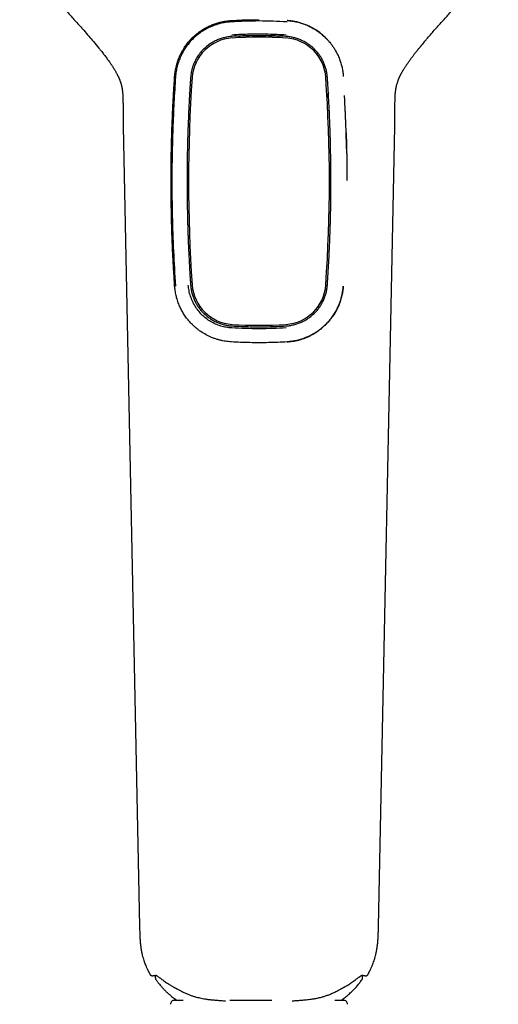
# Model space of a CAD drawing. Header units: millimetres. Extents: x 8 to 1894, y 12 to 2723.
# Tile 59 of 152: x 666 to 729, y 1638 to 1768. Entities that reach past the tile are written whole.
import ezdxf

# ---------------------------------------------------------------- set-up
doc = ezdxf.new("R2010")
doc.units = ezdxf.units.MM

msp = doc.modelspace()

# ---------------------------------------------------------------- linework, layer by layer
at = {"color": 7, "linetype": 'Continuous', "lineweight": 30}
for p, q in [((688.11, 1759.93), (688.14, 1759.93)), ((706.08, 1759.93), (706.11, 1759.93)), ((679.27, 1753.63), (681.41, 1648.38)), ((712.81, 1648.38), (714.95, 1753.63)), ((714.95, 1753.63), (714.95, 1753.63)), ((697.11, 1725.18), (697.11, 1725.18)), ((681.41, 1648.38), (681.41, 1648.38)), ((712.81, 1648.38), (712.81, 1648.38)), ((683.48, 1641.97), (683.48, 1641.65)), ((710.73, 1641.65), (710.73, 1641.97)), ((711.41, 1642.06), (711.41, 1642.06)), ((685.98, 1638.68), (687.15, 1638.68)), ((693.27, 1638.68), (698.81, 1638.68)), ((707.06, 1638.68), (708.24, 1638.68))]:
    msp.add_line(p, q, dxfattribs=at)
at = {"color": 7, "linetype": 'Continuous', "lineweight": 30, "flags": 128}
for points in [[(688.16, 1757.49), (688.05, 1757.79), (687.98, 1758.03)], [(706.23, 1758.04), (706.16, 1757.79), (706.06, 1757.49)]]:
    msp.add_lwpolyline(points, dxfattribs=at)
at = {"color": 7, "linetype": 'Continuous', "lineweight": 30}
for centre, radius, start, end in [((697.11, 1706.77), 58.6, 86.5365, 93.4635), ((697.11, 1760.68), 5, 102.2148, 110.9477), ((697.11, 1760.68), 5, 69.0523, 78.1262), ((697.11, 1760.68), 5, 69.0523, 77.7587), ((693.91, 1759.68), 5.6, 93.4635, 176.0634), ((700.31, 1759.68), 5.6, 3.9366, 86.5365), ((886.45, 1746.43), 198.6, 176.0634, 183.9366), ((507.76, 1746.43), 198.6, 356.0634, 3.9366), ((693.91, 1733.18), 5.6, 183.9366, 266.5365), ((700.31, 1733.18), 5.6, 273.4635, 356.0634), ((697.11, 1786.08), 58.6, 266.5365, 273.4635), ((685.98, 1638.18), 0.5, 90, 182.4813), ((708.24, 1638.18), 0.5, 357.5187, 90)]:
    msp.add_arc(centre, radius, start, end, dxfattribs=at)
for points, knots in [([(665.65, 1775.21), (666.25, 1774.6), (667.43, 1773.38), (669.2, 1771.54), (670.73, 1769.94), (672.01, 1768.56), (673.04, 1767.43), (673.96, 1766.41), (674.52, 1765.75), (674.75, 1765.49)], [0, 0, 0, 0, 0.192117, 0.384162, 0.576172, 0.691379, 0.806595, 0.921833, 1, 1, 1, 1]), ([(718.82, 1764.73), (718.93, 1764.86), (719.36, 1765.38), (720.15, 1766.28), (721.17, 1767.43), (722.21, 1768.56), (723.49, 1769.94), (725.01, 1771.54), (726.78, 1773.38), (727.97, 1774.6), (728.56, 1775.21)], [0, 0, 0, 0, 0.034333, 0.14166, 0.248961, 0.35624, 0.463512, 0.642298, 0.821115, 1, 1, 1, 1]), ([(686.02, 1760.22), (686.03, 1760.32), (686.05, 1760.54), (686.09, 1760.88), (686.16, 1761.24), (686.23, 1761.54), (686.29, 1761.77), (686.33, 1761.93), (686.38, 1762.1), (686.44, 1762.26), (686.5, 1762.43), (686.57, 1762.6), (686.64, 1762.78), (686.75, 1763.03), (686.91, 1763.35), (687.11, 1763.71), (687.31, 1764.04), (687.51, 1764.32), (687.71, 1764.58), (687.9, 1764.81), (688.03, 1764.96), (688.12, 1765.05), (688.15, 1765.08), (688.18, 1765.12), (688.21, 1765.15), (688.23, 1765.18), (688.26, 1765.2), (688.29, 1765.23), (688.45, 1765.39), (688.76, 1765.68), (689.23, 1766.06), (689.73, 1766.39), (690.24, 1766.68), (690.76, 1766.93), (691.29, 1767.14), (691.83, 1767.3), (692.36, 1767.43), (692.9, 1767.52), (693.25, 1767.55), (693.43, 1767.56)], [0, 0, 0, 0, 0.027434, 0.057359, 0.089777, 0.12469, 0.13909, 0.153875, 0.169046, 0.184602, 0.200544, 0.216871, 0.233583, 0.250682, 0.290631, 0.327554, 0.361451, 0.392322, 0.420167, 0.4473, 0.470772, 0.474953, 0.478992, 0.48289, 0.486647, 0.490262, 0.493736, 0.497069, 0.500262, 0.554572, 0.607889, 0.660223, 0.711583, 0.761982, 0.811431, 0.859944, 0.907533, 0.954213, 1, 1, 1, 1]), ([(693.43, 1767.38), (693.19, 1767.36), (692.72, 1767.32), (692.02, 1767.17), (691.34, 1766.97), (690.68, 1766.71), (690.05, 1766.4), (689.46, 1766.02), (688.9, 1765.6), (688.33, 1765.08), (687.76, 1764.44), (687.23, 1763.68), (686.84, 1762.93), (686.55, 1762.22), (686.35, 1761.55), (686.2, 1760.87), (686.16, 1760.41), (686.13, 1760.17)], [0, 0, 0, 0, 0.062511, 0.124964, 0.187412, 0.249897, 0.312408, 0.374905, 0.437385, 0.499876, 0.583205, 0.666552, 0.749903, 0.81243, 0.874949, 0.937473, 1, 1, 1, 1]), ([(693.43, 1767.56), (693.91, 1767.59), (694.89, 1767.64), (696.12, 1767.67), (696.86, 1767.67), (697.11, 1767.67)], [0, 0, 0, 0, 0.3973398, 0.7958015, 1, 1, 1, 1]), ([(700.79, 1767.38), (700.17, 1767.42), (698.95, 1767.48), (697.11, 1767.51), (695.26, 1767.48), (694.04, 1767.42), (693.43, 1767.38)], [0, 0, 0, 0, 0.2499793, 0.4999802, 0.7499945, 1, 1, 1, 1]), ([(700.79, 1767.56), (701, 1767.54), (701.44, 1767.51), (702.11, 1767.38), (702.77, 1767.19), (703.44, 1766.94), (704.09, 1766.62), (704.73, 1766.24), (705.34, 1765.78), (705.74, 1765.42), (705.96, 1765.19), (706.03, 1765.13), (706.09, 1765.06), (706.16, 1764.98), (706.23, 1764.9), (706.35, 1764.77), (706.51, 1764.57), (706.74, 1764.27), (706.99, 1763.9), (707.26, 1763.45), (707.47, 1763.02), (707.63, 1762.65), (707.74, 1762.36), (707.84, 1762.08), (707.92, 1761.8), (707.99, 1761.53), (708.07, 1761.18), (708.14, 1760.74), (708.18, 1760.38), (708.19, 1760.22)], [0, 0, 0, 0, 0.0564843, 0.1146507, 0.174529, 0.2361464, 0.2995279, 0.3646965, 0.4316733, 0.5004777, 0.5075985, 0.515372, 0.5237993, 0.5328802, 0.5426149, 0.5530034, 0.5800761, 0.6107811, 0.6520689, 0.6985035, 0.7500846, 0.7788861, 0.8065593, 0.8331049, 0.858523, 0.8828139, 0.905978, 0.956114, 1, 1, 1, 1]), ([(705.9, 1765.25), (705.75, 1765.4), (705.45, 1765.69), (704.97, 1766.07), (704.46, 1766.4), (703.95, 1766.69), (703.42, 1766.94), (702.89, 1767.15), (702.36, 1767.31), (701.83, 1767.43), (701.31, 1767.52), (700.96, 1767.55), (700.79, 1767.56)], [0, 0, 0, 0, 0.110625, 0.218941, 0.324822, 0.42829, 0.529372, 0.628095, 0.724486, 0.818578, 0.910404, 1, 1, 1, 1]), ([(674.74, 1765.49), (674.94, 1765.26), (675.39, 1764.76), (675.81, 1764.23), (676.05, 1763.93)], [0, 0, 0, 0, 0.443593, 1, 1, 1, 1]), ([(693.55, 1765.47), (693.38, 1765.45), (693.03, 1765.42), (692.51, 1765.31), (692, 1765.16), (691.46, 1764.94), (690.89, 1764.65), (690.31, 1764.25), (689.79, 1763.79), (689.33, 1763.26), (688.93, 1762.69), (688.61, 1762.08), (688.36, 1761.44), (688.19, 1760.77), (688.14, 1760.3), (688.12, 1760.07)], [0, 0, 0, 0, 0.062588, 0.125005, 0.187356, 0.249716, 0.332946, 0.416384, 0.500134, 0.583862, 0.667261, 0.750464, 0.833573, 0.916698, 1, 1, 1, 1]), ([(693.53, 1765.7), (693.93, 1765.72), (694.72, 1765.77), (695.91, 1765.8), (697.11, 1765.81), (698.3, 1765.8), (699.49, 1765.76), (700.29, 1765.71), (700.68, 1765.69)], [0, 0, 0, 0, 0.166715, 0.333416, 0.5001, 0.666758, 0.833361, 1, 1, 1, 1]), ([(700.66, 1765.47), (700.18, 1765.49), (699.24, 1765.54), (697.81, 1765.57), (696.39, 1765.57), (694.97, 1765.54), (694.03, 1765.49), (693.55, 1765.47)], [0, 0, 0, 0, 0.201018, 0.400662, 0.600497, 0.800725, 1, 1, 1, 1]), ([(706.1, 1760.07), (706.08, 1760.25), (706.05, 1760.6), (705.94, 1761.11), (705.79, 1761.61), (705.59, 1762.09), (705.36, 1762.55), (705.08, 1762.99), (704.77, 1763.4), (704.42, 1763.78), (704.03, 1764.13), (703.61, 1764.45), (703.17, 1764.73), (702.7, 1764.96), (702.21, 1765.16), (701.71, 1765.31), (701.19, 1765.42), (700.84, 1765.45), (700.66, 1765.47)], [0, 0, 0, 0, 0.062878, 0.125556, 0.188114, 0.250602, 0.313048, 0.375471, 0.437892, 0.500343, 0.562824, 0.625314, 0.687808, 0.750288, 0.812735, 0.875148, 0.937548, 1, 1, 1, 1]), ([(718.82, 1764.74), (718.65, 1764.53), (718.43, 1764.27), (718.21, 1763.99), (718.16, 1763.93)], [0, 0, 0, 0, 0.772275, 1, 1, 1, 1]), ([(676.05, 1763.93), (676.07, 1763.91), (676.14, 1763.83), (676.26, 1763.68), (676.43, 1763.47), (676.6, 1763.25), (676.76, 1763.04), (676.92, 1762.83), (677.09, 1762.61), (677.24, 1762.39), (677.38, 1762.21), (677.49, 1762.05), (677.59, 1761.91), (677.69, 1761.76), (677.79, 1761.61), (677.87, 1761.48), (677.94, 1761.37), (678.01, 1761.26), (678.07, 1761.16), (678.14, 1761.04), (678.23, 1760.9), (678.31, 1760.76), (678.38, 1760.63), (678.45, 1760.5), (678.5, 1760.39), (678.55, 1760.31), (678.58, 1760.24), (678.61, 1760.17), (678.65, 1760.1), (678.68, 1760.02), (678.71, 1759.95), (678.74, 1759.88), (678.78, 1759.8), (678.81, 1759.72), (678.83, 1759.64), (678.86, 1759.56), (678.89, 1759.48), (678.91, 1759.41), (678.94, 1759.33), (678.97, 1759.23), (678.99, 1759.14), (679.01, 1759.08), (679.02, 1759.03), (679.03, 1758.97), (679.05, 1758.9), (679.07, 1758.83), (679.08, 1758.74), (679.1, 1758.65), (679.12, 1758.56), (679.13, 1758.46), (679.15, 1758.35), (679.16, 1758.24), (679.17, 1758.13), (679.18, 1758), (679.2, 1757.85), (679.21, 1757.67), (679.22, 1757.46), (679.22, 1757.26), (679.23, 1757.08), (679.23, 1756.94), (679.23, 1756.83), (679.23, 1756.73), (679.23, 1756.61), (679.24, 1756.46), (679.24, 1756.26), (679.24, 1756.02), (679.24, 1755.73), (679.24, 1755.39), (679.24, 1755.01), (679.25, 1754.59), (679.25, 1754.12), (679.26, 1753.8), (679.26, 1753.63)], [0, 0, 0, 0, 0.006105, 0.023188, 0.045105, 0.066137, 0.085648, 0.106469, 0.129296, 0.15127, 0.171, 0.184212, 0.19858, 0.215637, 0.231648, 0.245296, 0.257407, 0.268097, 0.279102, 0.292342, 0.30838, 0.325433, 0.342436, 0.358307, 0.372271, 0.383893, 0.392639, 0.401181, 0.412525, 0.422993, 0.432521, 0.443439, 0.456255, 0.46749, 0.478038, 0.489994, 0.502131, 0.514261, 0.526659, 0.539455, 0.550407, 0.556931, 0.562821, 0.57079, 0.580826, 0.591309, 0.601859, 0.614532, 0.627828, 0.639613, 0.650846, 0.663237, 0.67576, 0.686034, 0.701109, 0.716524, 0.733136, 0.750981, 0.762966, 0.77299, 0.780948, 0.786799, 0.794863, 0.805195, 0.817802, 0.834995, 0.855149, 0.878248, 0.904271, 0.933222, 0.965119, 1, 1, 1, 1]), ([(714.95, 1753.63), (714.95, 1753.8), (714.96, 1754.11), (714.97, 1754.56), (714.97, 1754.95), (714.98, 1755.29), (714.98, 1755.58), (714.98, 1755.82), (714.98, 1756.01), (714.98, 1756.16), (714.98, 1756.3), (714.98, 1756.45), (714.98, 1756.63), (714.98, 1756.82), (714.99, 1756.99), (714.99, 1757.13), (714.99, 1757.23), (714.99, 1757.31), (715, 1757.38), (715, 1757.46), (715, 1757.56), (715.01, 1757.67), (715.02, 1757.78), (715.02, 1757.87), (715.03, 1757.96), (715.04, 1758.08), (715.05, 1758.21), (715.07, 1758.33), (715.08, 1758.42), (715.09, 1758.5), (715.11, 1758.64), (715.14, 1758.82), (715.19, 1759.04), (715.26, 1759.27), (715.33, 1759.49), (715.39, 1759.66), (715.43, 1759.77), (715.46, 1759.85), (715.5, 1759.93), (715.53, 1760.02), (715.57, 1760.11), (715.61, 1760.19), (715.64, 1760.26), (715.67, 1760.31), (715.69, 1760.36), (715.72, 1760.41), (715.75, 1760.48), (715.79, 1760.56), (715.84, 1760.65), (715.9, 1760.75), (715.97, 1760.87), (716.03, 1760.98), (716.1, 1761.1), (716.18, 1761.23), (716.27, 1761.37), (716.36, 1761.5), (716.44, 1761.63), (716.51, 1761.74), (716.58, 1761.84), (716.66, 1761.95), (716.76, 1762.1), (716.88, 1762.26), (717, 1762.43), (717.11, 1762.59), (717.22, 1762.72), (717.31, 1762.85), (717.41, 1762.98), (717.52, 1763.13), (717.64, 1763.28), (717.74, 1763.41), (717.85, 1763.54), (717.93, 1763.65), (718.01, 1763.74), (718.07, 1763.83), (718.12, 1763.89), (718.15, 1763.93), (718.16, 1763.93)], [0, 0, 0, 0, 0.034206, 0.064863, 0.091938, 0.115421, 0.135316, 0.151643, 0.164425, 0.173305, 0.182638, 0.193374, 0.205539, 0.219155, 0.233418, 0.241784, 0.248889, 0.254742, 0.259588, 0.265842, 0.274169, 0.284121, 0.293099, 0.300702, 0.307067, 0.318657, 0.331797, 0.343857, 0.354854, 0.365934, 0.377132, 0.405762, 0.437825, 0.469569, 0.504278, 0.52949, 0.539794, 0.551374, 0.563329, 0.575926, 0.588854, 0.600599, 0.610409, 0.617135, 0.622588, 0.629759, 0.63889, 0.64889, 0.658431, 0.673883, 0.687835, 0.700781, 0.713816, 0.729317, 0.743217, 0.758336, 0.772018, 0.783348, 0.793493, 0.804272, 0.818709, 0.836768, 0.854081, 0.870024, 0.883189, 0.89451, 0.906965, 0.922063, 0.93711, 0.951691, 0.962894, 0.973494, 0.982099, 0.989568, 0.997568, 1, 1, 1, 1]), ([(686.02, 1732.63), (686, 1732.99), (685.95, 1733.72), (685.89, 1734.8), (685.83, 1735.88), (685.77, 1736.97), (685.72, 1738.05), (685.68, 1739.17), (685.64, 1740.31), (685.61, 1741.43), (685.59, 1742.47), (685.57, 1743.44), (685.56, 1744.37), (685.55, 1745.04), (685.55, 1745.47), (685.55, 1745.66), (685.55, 1745.85), (685.55, 1746.03), (685.55, 1746.22), (685.55, 1746.43), (685.55, 1746.69), (685.55, 1747), (685.55, 1747.32), (685.55, 1747.61), (685.55, 1747.85), (685.56, 1748.03), (685.56, 1748.15), (685.56, 1748.25), (685.56, 1748.34), (685.56, 1748.45), (685.56, 1748.55), (685.56, 1748.65), (685.56, 1748.76), (685.57, 1749), (685.57, 1749.26), (685.57, 1749.53), (685.58, 1749.68), (685.58, 1749.82), (685.58, 1749.97), (685.58, 1750.14), (685.59, 1750.55), (685.61, 1751.19), (685.62, 1751.89), (685.64, 1752.42), (685.65, 1752.77), (685.66, 1753.11), (685.67, 1753.48), (685.69, 1753.85), (685.7, 1754.25), (685.72, 1754.63), (685.73, 1755.05), (685.75, 1755.5), (685.78, 1755.98), (685.8, 1756.45), (685.82, 1756.92), (685.85, 1757.39), (685.87, 1757.84), (685.9, 1758.26), (685.92, 1758.63), (685.94, 1758.99), (685.97, 1759.36), (685.99, 1759.78), (686.01, 1760.07), (686.02, 1760.22)], [0, 0, 0, 0, 0.039232, 0.078465, 0.117698, 0.156931, 0.196165, 0.235402, 0.277606, 0.320265, 0.356433, 0.391318, 0.424918, 0.457236, 0.464173, 0.471048, 0.477862, 0.484613, 0.491302, 0.497929, 0.508037, 0.519308, 0.531739, 0.542232, 0.550788, 0.557406, 0.562087, 0.564083, 0.56797, 0.571807, 0.575593, 0.579327, 0.58301, 0.586643, 0.605705, 0.611079, 0.616317, 0.621417, 0.626621, 0.63294, 0.639196, 0.671642, 0.702288, 0.715388, 0.728129, 0.740512, 0.752967, 0.76737, 0.781542, 0.795486, 0.809204, 0.827144, 0.844689, 0.861843, 0.878553, 0.895506, 0.913496, 0.928359, 0.942005, 0.954169, 0.967889, 0.983166, 1, 1, 1, 1]), ([(686.13, 1760.17), (686.06, 1759.05), (685.92, 1756.8), (685.77, 1753.35), (685.68, 1749.9), (685.64, 1746.06), (685.69, 1741.84), (685.84, 1737.24), (686.03, 1734.17), (686.13, 1732.64)], [0, 0, 0, 0, 0.124922, 0.24981, 0.374788, 0.499787, 0.666482, 0.833224, 1, 1, 1, 1]), ([(688.12, 1760.07), (688.1, 1759.88), (688.08, 1759.52), (688.04, 1758.99), (688.01, 1758.5), (687.99, 1758.04), (687.96, 1757.57), (687.93, 1757.05), (687.9, 1756.49), (687.87, 1755.92), (687.85, 1755.36), (687.83, 1754.85), (687.81, 1754.36), (687.79, 1753.89), (687.77, 1753.4), (687.75, 1752.92), (687.74, 1752.5), (687.73, 1752.14), (687.72, 1751.84), (687.71, 1751.55), (687.71, 1751.26), (687.7, 1750.93), (687.69, 1750.7), (687.69, 1750.57)], [0, 0, 0, 0, 0.060586, 0.116812, 0.168679, 0.216186, 0.262657, 0.318193, 0.381079, 0.441202, 0.498578, 0.554963, 0.602438, 0.652045, 0.703791, 0.756182, 0.802947, 0.835774, 0.870346, 0.896986, 0.926686, 0.961023, 1, 1, 1, 1]), ([(706.52, 1750.58), (706.52, 1750.72), (706.52, 1750.96), (706.51, 1751.31), (706.5, 1751.63), (706.49, 1751.95), (706.48, 1752.25), (706.47, 1752.51), (706.47, 1752.72), (706.46, 1752.94), (706.45, 1753.16), (706.44, 1753.39), (706.43, 1753.75), (706.41, 1754.22), (706.39, 1754.79), (706.37, 1755.34), (706.34, 1755.89), (706.31, 1756.45), (706.28, 1757.05), (706.25, 1757.64), (706.22, 1758.16), (706.19, 1758.59), (706.17, 1758.95), (706.15, 1759.3), (706.13, 1759.67), (706.11, 1759.93), (706.1, 1760.07)], [0, 0, 0, 0, 0.040942, 0.077369, 0.109281, 0.141965, 0.178707, 0.20173, 0.223934, 0.245319, 0.269508, 0.29432, 0.31869, 0.381792, 0.441739, 0.49854, 0.555246, 0.615047, 0.677958, 0.743992, 0.803228, 0.842749, 0.881888, 0.916117, 0.955487, 1, 1, 1, 1]), ([(706.05, 1757.49), (706.1, 1757.61), (706.16, 1757.79), (706.21, 1757.97), (706.23, 1758.03)], [0, 0, 0, 0, 0.667449, 1, 1, 1, 1]), ([(708.62, 1750.69), (708.61, 1750.95), (708.6, 1751.46), (708.58, 1752.19), (708.56, 1752.87), (708.54, 1753.5), (708.52, 1754.02), (708.5, 1754.43), (708.49, 1754.76), (708.48, 1755.06), (708.47, 1755.36), (708.45, 1755.68), (708.43, 1756.06), (708.41, 1756.49), (708.39, 1756.96), (708.37, 1757.36), (708.35, 1757.61), (708.35, 1757.69)], [0, 0, 0, 0, 0.111753, 0.216072, 0.312962, 0.402427, 0.484472, 0.534177, 0.580707, 0.624066, 0.664258, 0.708342, 0.761026, 0.826437, 0.894255, 0.964498, 1, 1, 1, 1]), ([(708.56, 1752.77), (708.57, 1752.61), (708.58, 1752.28), (708.59, 1751.8), (708.61, 1751.32), (708.62, 1750.86), (708.63, 1750.4), (708.63, 1749.96), (708.64, 1749.62), (708.64, 1749.37), (708.65, 1749.17), (708.65, 1748.95), (708.65, 1748.72), (708.65, 1748.48), (708.66, 1748.21), (708.66, 1747.93), (708.66, 1747.64), (708.66, 1747.36), (708.66, 1747.11), (708.66, 1746.89), (708.66, 1746.74), (708.66, 1746.63), (708.66, 1746.58), (708.66, 1746.54), (708.66, 1746.52), (708.66, 1746.52)], [0, 0, 0, 0, 0.073711, 0.161421, 0.231396, 0.303966, 0.379132, 0.456172, 0.512579, 0.543257, 0.575896, 0.610496, 0.647058, 0.685581, 0.726066, 0.775005, 0.821027, 0.867258, 0.907873, 0.942874, 0.972261, 0.982269, 0.991411, 0.999687, 1, 1, 1, 1]), ([(687.69, 1750.57), (687.68, 1750.08), (687.66, 1749.1), (687.65, 1747.64), (687.65, 1746.22), (687.65, 1744.89), (687.67, 1743.64), (687.68, 1742.71), (687.7, 1742.02), (687.71, 1741.58), (687.72, 1741.12), (687.73, 1740.65), (687.75, 1740.15), (687.76, 1739.63), (687.78, 1739.22), (687.79, 1738.96), (687.79, 1738.84), (687.8, 1738.74), (687.8, 1738.63), (687.8, 1738.52), (687.81, 1738.4), (687.81, 1738.28), (687.82, 1738.14), (687.83, 1737.96), (687.84, 1737.74), (687.85, 1737.52), (687.86, 1737.27), (687.87, 1736.97), (687.89, 1736.64), (687.91, 1736.3), (687.92, 1735.96), (687.94, 1735.64), (687.96, 1735.34), (687.97, 1735.13), (687.98, 1734.97), (687.99, 1734.84), (687.99, 1734.69), (688, 1734.53), (688.01, 1734.38), (688.03, 1734.11), (688.05, 1733.73), (688.08, 1733.24), (688.11, 1732.93), (688.12, 1732.78)], [0, 0, 0, 0, 0.083533, 0.165158, 0.244873, 0.32268, 0.389571, 0.454984, 0.480278, 0.505127, 0.530258, 0.557321, 0.584828, 0.614079, 0.645074, 0.653458, 0.659022, 0.664804, 0.670805, 0.677024, 0.683462, 0.690118, 0.696993, 0.708447, 0.720461, 0.733035, 0.746168, 0.762289, 0.783373, 0.802659, 0.820146, 0.839803, 0.856547, 0.870379, 0.875052, 0.883902, 0.89263, 0.901236, 0.909719, 0.918081, 0.946945, 0.974252, 1, 1, 1, 1]), ([(706.1, 1732.78), (706.14, 1733.42), (706.22, 1734.68), (706.33, 1736.57), (706.39, 1738.11), (706.44, 1739.3), (706.47, 1740.16), (706.49, 1741.02), (706.52, 1741.9), (706.54, 1743.05), (706.56, 1744.43), (706.57, 1746.03), (706.57, 1747.58), (706.55, 1749.1), (706.53, 1750.09), (706.52, 1750.58)], [0, 0, 0, 0, 0.107884, 0.213997, 0.318339, 0.366916, 0.415098, 0.462888, 0.511476, 0.563775, 0.65544, 0.744896, 0.83214, 0.917175, 1, 1, 1, 1]), ([(693.43, 1725.29), (693.31, 1725.3), (693.07, 1725.32), (692.7, 1725.37), (692.31, 1725.43), (691.92, 1725.53), (691.51, 1725.64), (691.09, 1725.79), (690.57, 1726), (689.96, 1726.32), (689.46, 1726.64), (689.13, 1726.88), (688.97, 1727.01), (688.81, 1727.14), (688.65, 1727.28), (688.5, 1727.42), (688.24, 1727.67), (687.89, 1728.04), (687.5, 1728.54), (687.15, 1729.06), (686.86, 1729.59), (686.6, 1730.15), (686.37, 1730.76), (686.2, 1731.4), (686.08, 1732.02), (686.04, 1732.43), (686.02, 1732.63)], [0, 0, 0, 0, 0.031201, 0.063921, 0.098161, 0.133925, 0.171213, 0.210027, 0.250368, 0.320308, 0.390284, 0.408624, 0.426967, 0.445312, 0.46366, 0.482011, 0.500364, 0.558812, 0.615355, 0.669998, 0.722748, 0.773614, 0.834552, 0.89258, 0.947721, 1, 1, 1, 1]), ([(693.52, 1727.12), (693.28, 1727.14), (692.79, 1727.19), (692.08, 1727.36), (691.39, 1727.62), (690.74, 1727.96), (690.14, 1728.37), (689.59, 1728.85), (689.11, 1729.4), (688.69, 1730), (688.34, 1730.64), (688.08, 1731.32), (687.89, 1732.03), (687.84, 1732.51), (687.81, 1732.76)], [0, 0, 0, 0, 0.083565, 0.167097, 0.250675, 0.334257, 0.417766, 0.501172, 0.584499, 0.667742, 0.750896, 0.834, 0.917022, 1, 1, 1, 1]), ([(688.12, 1732.78), (688.13, 1732.6), (688.17, 1732.25), (688.28, 1731.74), (688.43, 1731.23), (688.63, 1730.75), (688.87, 1730.28), (689.15, 1729.84), (689.47, 1729.43), (689.82, 1729.04), (690.21, 1728.7), (690.62, 1728.38), (691.07, 1728.11), (691.53, 1727.87), (692.02, 1727.68), (692.52, 1727.54), (693.03, 1727.43), (693.38, 1727.4), (693.55, 1727.38)], [0, 0, 0, 0, 0.062881, 0.125486, 0.187936, 0.250315, 0.312678, 0.375066, 0.437514, 0.500064, 0.56264, 0.625161, 0.687657, 0.750134, 0.812595, 0.875042, 0.937496, 1, 1, 1, 1]), ([(700.66, 1727.38), (700.83, 1727.4), (701.18, 1727.43), (701.7, 1727.54), (702.2, 1727.68), (702.68, 1727.88), (703.15, 1728.11), (703.59, 1728.38), (704.01, 1728.7), (704.4, 1729.05), (704.75, 1729.43), (705.07, 1729.84), (705.35, 1730.29), (705.59, 1730.75), (705.78, 1731.24), (705.94, 1731.74), (706.05, 1732.25), (706.08, 1732.6), (706.1, 1732.78)], [0, 0, 0, 0, 0.062885, 0.125552, 0.18808, 0.250522, 0.312914, 0.375287, 0.437673, 0.500121, 0.562616, 0.625117, 0.687629, 0.750137, 0.812624, 0.875082, 0.937524, 1, 1, 1, 1]), ([(708.19, 1732.63), (708.17, 1732.43), (708.13, 1732.01), (708.01, 1731.38), (707.83, 1730.73), (707.61, 1730.13), (707.36, 1729.59), (707.09, 1729.1), (706.84, 1728.72), (706.64, 1728.45), (706.5, 1728.26), (706.35, 1728.08), (706.19, 1727.9), (706.03, 1727.73), (705.77, 1727.46), (705.4, 1727.13), (704.92, 1726.75), (704.44, 1726.43), (703.96, 1726.16), (703.49, 1725.94), (702.97, 1725.73), (702.41, 1725.55), (701.82, 1725.41), (701.28, 1725.33), (700.94, 1725.3), (700.79, 1725.29)], [0, 0, 0, 0, 0.053618, 0.109748, 0.16841, 0.229624, 0.277011, 0.325838, 0.376109, 0.396258, 0.416632, 0.43723, 0.458053, 0.479101, 0.500374, 0.556689, 0.610334, 0.661309, 0.709616, 0.755253, 0.798221, 0.857661, 0.911101, 0.958546, 1, 1, 1, 1]), ([(700.79, 1725.29), (700.91, 1725.3), (701.16, 1725.32), (701.54, 1725.37), (701.93, 1725.44), (702.33, 1725.53), (702.73, 1725.65), (703.14, 1725.79), (703.57, 1725.97), (704.02, 1726.19), (704.48, 1726.46), (704.84, 1726.7), (705.11, 1726.9), (705.31, 1727.06), (705.5, 1727.22), (705.69, 1727.39), (705.96, 1727.65), (706.3, 1728.01), (706.69, 1728.5), (707.03, 1729), (707.32, 1729.52), (707.57, 1730.04), (707.77, 1730.56), (707.93, 1731.09), (708.06, 1731.61), (708.15, 1732.12), (708.18, 1732.47), (708.19, 1732.63)], [0, 0, 0, 0, 0.0326149, 0.0662759, 0.1009854, 0.1367455, 0.1735582, 0.2114253, 0.2503484, 0.2969002, 0.3434741, 0.3900708, 0.4120489, 0.4340323, 0.4560209, 0.4780148, 0.5000141, 0.5559214, 0.6104923, 0.6637344, 0.715656, 0.7662657, 0.8155732, 0.8635888, 0.9103235, 0.9557895, 1, 1, 1, 1]), ([(700.69, 1727.12), (700.1, 1727.09), (698.9, 1727.03), (697.11, 1727.01), (695.31, 1727.03), (694.12, 1727.09), (693.52, 1727.12)], [0, 0, 0, 0, 0.25027, 0.500043, 0.749799, 1, 1, 1, 1]), ([(693.55, 1727.38), (693.95, 1727.36), (694.74, 1727.32), (695.94, 1727.28), (697.12, 1727.27), (698.31, 1727.29), (699.49, 1727.32), (700.27, 1727.36), (700.66, 1727.38)], [0, 0, 0, 0, 0.168169, 0.335546, 0.502274, 0.668495, 0.834355, 1, 1, 1, 1]), ([(700.79, 1725.29), (700.38, 1725.27), (699.57, 1725.22), (698.34, 1725.19), (697.12, 1725.17), (695.89, 1725.19), (694.66, 1725.22), (693.84, 1725.27), (693.43, 1725.29)], [0, 0, 0, 0, 0.1660079, 0.3322545, 0.4989002, 0.6654644, 0.8324465, 1, 1, 1, 1]), ([(681.4, 1648.38), (681.41, 1648.17), (681.42, 1647.74), (681.44, 1647.12), (681.47, 1646.54), (681.52, 1646.01), (681.59, 1645.51), (681.67, 1645.06), (681.76, 1644.65), (681.86, 1644.28), (681.96, 1643.95), (682.06, 1643.65), (682.16, 1643.4), (682.25, 1643.17), (682.33, 1642.99), (682.4, 1642.84), (682.46, 1642.7), (682.52, 1642.58), (682.57, 1642.48), (682.6, 1642.42), (682.63, 1642.37), (682.67, 1642.29), (682.73, 1642.18), (682.77, 1642.1), (682.8, 1642.06)], [0, 0, 0, 0, 0.10038, 0.19471, 0.282887, 0.36493, 0.440932, 0.511025, 0.575353, 0.63401, 0.687023, 0.734411, 0.776197, 0.812406, 0.843063, 0.868195, 0.888219, 0.912925, 0.931862, 0.936325, 0.943048, 0.957635, 0.977607, 1, 1, 1, 1]), ([(711.42, 1642.06), (711.43, 1642.09), (711.47, 1642.15), (711.52, 1642.24), (711.56, 1642.32), (711.59, 1642.38), (711.61, 1642.42), (711.64, 1642.47), (711.67, 1642.53), (711.7, 1642.61), (711.75, 1642.7), (711.8, 1642.81), (711.86, 1642.95), (711.94, 1643.12), (712.03, 1643.34), (712.13, 1643.59), (712.23, 1643.88), (712.33, 1644.21), (712.44, 1644.58), (712.53, 1645), (712.61, 1645.46), (712.68, 1645.96), (712.74, 1646.5), (712.77, 1647.09), (712.8, 1647.72), (712.81, 1648.16), (712.81, 1648.39)], [0, 0, 0, 0, 0.0138509, 0.0336183, 0.0458276, 0.0557855, 0.0634858, 0.068924, 0.0804724, 0.0935063, 0.1080436, 0.1257157, 0.1491756, 0.1784853, 0.2136726, 0.2547648, 0.3017865, 0.3547587, 0.4136988, 0.4786243, 0.5496149, 0.6268235, 0.7103986, 0.8004517, 0.8970168, 1, 1, 1, 1]), ([(682.79, 1642.06), (682.81, 1642.04), (682.84, 1641.99), (682.91, 1641.94), (683.02, 1641.9), (683.09, 1641.91), (683.13, 1641.92)], [0, 0, 0, 0, 0.226153, 0.469482, 0.729352, 1, 1, 1, 1]), ([(683.12, 1641.91), (683.12, 1641.91), (683.12, 1641.91), (683.15, 1641.92), (683.19, 1641.92), (683.25, 1641.93), (683.33, 1641.94), (683.4, 1641.95), (683.46, 1641.96), (683.48, 1641.96)], [0, 0, 0, 0, 0.140293, 0.31175, 0.474022, 0.627101, 0.770974, 0.905629, 1, 1, 1, 1]), ([(683.14, 1641.92), (683.14, 1641.92), (683.14, 1641.92), (683.19, 1641.93), (683.28, 1641.94), (683.41, 1641.96), (683.52, 1641.98), (683.58, 1641.98)], [0, 0, 0, 0, 0.156008, 0.366861, 0.577784, 0.788816, 1, 1, 1, 1]), ([(683.48, 1641.64), (683.48, 1641.6), (683.49, 1641.52), (683.53, 1641.45), (683.55, 1641.42)], [0, 0, 0, 0, 0.5002988, 1, 1, 1, 1]), ([(683.56, 1641.41), (683.57, 1641.4), (683.62, 1641.32), (683.71, 1641.2), (683.81, 1641.06), (683.91, 1640.93), (684.05, 1640.76), (684.23, 1640.54), (684.47, 1640.27), (684.72, 1640.01), (685, 1639.74), (685.3, 1639.47), (685.67, 1639.15), (686.02, 1638.88), (686.27, 1638.72), (686.33, 1638.68)], [0, 0, 0, 0, 0.01432, 0.069513, 0.114531, 0.153038, 0.193425, 0.279173, 0.373321, 0.464362, 0.561868, 0.6657, 0.774048, 0.938845, 1, 1, 1, 1]), ([(683.57, 1641.98), (683.57, 1641.98), (683.57, 1641.98), (683.59, 1641.97), (683.61, 1641.96), (683.64, 1641.94), (683.68, 1641.92), (683.74, 1641.88), (683.82, 1641.82), (683.93, 1641.74), (684.07, 1641.64), (684.24, 1641.51), (684.38, 1641.41), (684.45, 1641.36)], [0, 0, 0, 0, 0.05784, 0.124853, 0.17982, 0.228218, 0.290176, 0.367729, 0.461152, 0.570768, 0.696927, 0.839945, 1, 1, 1, 1]), ([(684.45, 1641.36), (684.53, 1641.29), (684.7, 1641.17), (684.95, 1641), (685.19, 1640.84), (685.4, 1640.7), (685.6, 1640.59), (685.75, 1640.5), (685.87, 1640.43), (685.96, 1640.38), (686.04, 1640.34), (686.1, 1640.31), (686.15, 1640.28), (686.22, 1640.24), (686.3, 1640.2), (686.42, 1640.13), (686.58, 1640.05), (686.78, 1639.94), (686.93, 1639.87), (687.01, 1639.82)], [0, 0, 0, 0, 0.124822, 0.23725, 0.337503, 0.425541, 0.501229, 0.564532, 0.604235, 0.637409, 0.664056, 0.68547, 0.701806, 0.724736, 0.754257, 0.790364, 0.848724, 0.918675, 1, 1, 1, 1]), ([(707.21, 1639.83), (707.29, 1639.87), (707.44, 1639.95), (707.64, 1640.05), (707.8, 1640.14), (707.92, 1640.2), (708.01, 1640.25), (708.07, 1640.28), (708.13, 1640.31), (708.17, 1640.33), (708.21, 1640.36), (708.26, 1640.39), (708.32, 1640.42), (708.38, 1640.45), (708.48, 1640.51), (708.62, 1640.59), (708.82, 1640.71), (709.04, 1640.85), (709.27, 1641.01), (709.53, 1641.18), (709.69, 1641.31), (709.78, 1641.37)], [0, 0, 0, 0, 0.081914, 0.151787, 0.209753, 0.245474, 0.274578, 0.301667, 0.318435, 0.331283, 0.346642, 0.36452, 0.384925, 0.407869, 0.433371, 0.496631, 0.572617, 0.661358, 0.762548, 0.875662, 1, 1, 1, 1]), ([(707.88, 1638.68), (708.04, 1638.78), (708.35, 1639), (708.79, 1639.36), (709.2, 1639.73), (709.58, 1640.1), (709.88, 1640.42), (710.1, 1640.68), (710.27, 1640.89), (710.43, 1641.1), (710.56, 1641.28), (710.64, 1641.38), (710.66, 1641.42)], [0, 0, 0, 0, 0.146187, 0.289532, 0.433794, 0.568881, 0.69354, 0.766453, 0.835095, 0.900054, 0.970996, 1, 1, 1, 1]), ([(709.77, 1641.36), (709.82, 1641.4), (709.93, 1641.48), (710.06, 1641.58), (710.16, 1641.66), (710.23, 1641.71), (710.28, 1641.74), (710.31, 1641.76), (710.34, 1641.78), (710.37, 1641.81), (710.41, 1641.83), (710.46, 1641.87), (710.52, 1641.91), (710.57, 1641.94), (710.62, 1641.97), (710.64, 1641.98), (710.64, 1641.98), (710.64, 1641.98)], [0, 0, 0, 0, 0.1225848, 0.2247979, 0.306848, 0.368961, 0.4044298, 0.4291706, 0.4549954, 0.4839911, 0.5161368, 0.576647, 0.6478515, 0.7337139, 0.834118, 0.9488118, 1, 1, 1, 1]), ([(710.63, 1641.99), (710.68, 1641.98), (710.76, 1641.97), (710.86, 1641.96), (710.94, 1641.94), (711, 1641.93), (711.04, 1641.93), (711.06, 1641.92), (711.06, 1641.93), (711.06, 1641.93)], [0, 0, 0, 0, 0.185415, 0.362626, 0.531649, 0.6925, 0.845193, 0.935253, 1, 1, 1, 1]), ([(710.66, 1641.42), (710.68, 1641.45), (710.72, 1641.52), (710.73, 1641.6), (710.73, 1641.65)], [0, 0, 0, 0, 0.499691, 1, 1, 1, 1]), ([(710.73, 1641.96), (710.76, 1641.95), (710.81, 1641.95), (710.88, 1641.94), (710.94, 1641.93), (710.99, 1641.93), (711.02, 1641.92), (711.05, 1641.92), (711.07, 1641.92), (711.09, 1641.91), (711.1, 1641.91), (711.11, 1641.91), (711.12, 1641.91), (711.16, 1641.91), (711.22, 1641.92), (711.29, 1641.94), (711.37, 1641.99), (711.4, 1642.04), (711.42, 1642.06)], [0, 0, 0, 0, 0.097795, 0.20375, 0.301417, 0.390801, 0.470529, 0.542272, 0.606031, 0.661806, 0.704859, 0.741546, 0.773596, 0.809123, 0.849614, 0.895206, 0.945561, 1, 1, 1, 1]), ([(687.01, 1639.82), (687.16, 1639.75), (687.44, 1639.61), (687.87, 1639.43), (688.27, 1639.28), (688.65, 1639.16), (689.01, 1639.07), (689.35, 1638.99), (689.68, 1638.92), (690, 1638.87), (690.26, 1638.82), (690.49, 1638.79), (690.68, 1638.77), (690.87, 1638.75), (691.08, 1638.73), (691.31, 1638.71), (691.56, 1638.69), (691.83, 1638.67), (692.13, 1638.65), (692.43, 1638.63), (692.63, 1638.62), (692.72, 1638.62)], [0, 0, 0, 0, 0.085034, 0.164292, 0.237901, 0.305978, 0.368626, 0.425926, 0.48758, 0.541313, 0.587209, 0.625329, 0.655715, 0.687637, 0.722096, 0.760497, 0.802808, 0.84898, 0.898958, 0.952764, 1, 1, 1, 1]), ([(701.48, 1638.62), (701.56, 1638.62), (701.72, 1638.63), (701.97, 1638.64), (702.23, 1638.66), (702.49, 1638.68), (702.74, 1638.7), (703.01, 1638.72), (703.31, 1638.75), (703.65, 1638.79), (704.04, 1638.84), (704.47, 1638.91), (704.95, 1639), (705.42, 1639.12), (705.87, 1639.26), (706.31, 1639.42), (706.76, 1639.6), (707.05, 1639.75), (707.21, 1639.83)], [0, 0, 0, 0, 0.039537, 0.083035, 0.126253, 0.169234, 0.212012, 0.256284, 0.30586, 0.360896, 0.42904, 0.504098, 0.586134, 0.67495, 0.749562, 0.828547, 0.912006, 1, 1, 1, 1])]:
    msp.add_open_spline(points, degree=3, knots=knots, dxfattribs=at)

doc.saveas('drawing.dxf')
